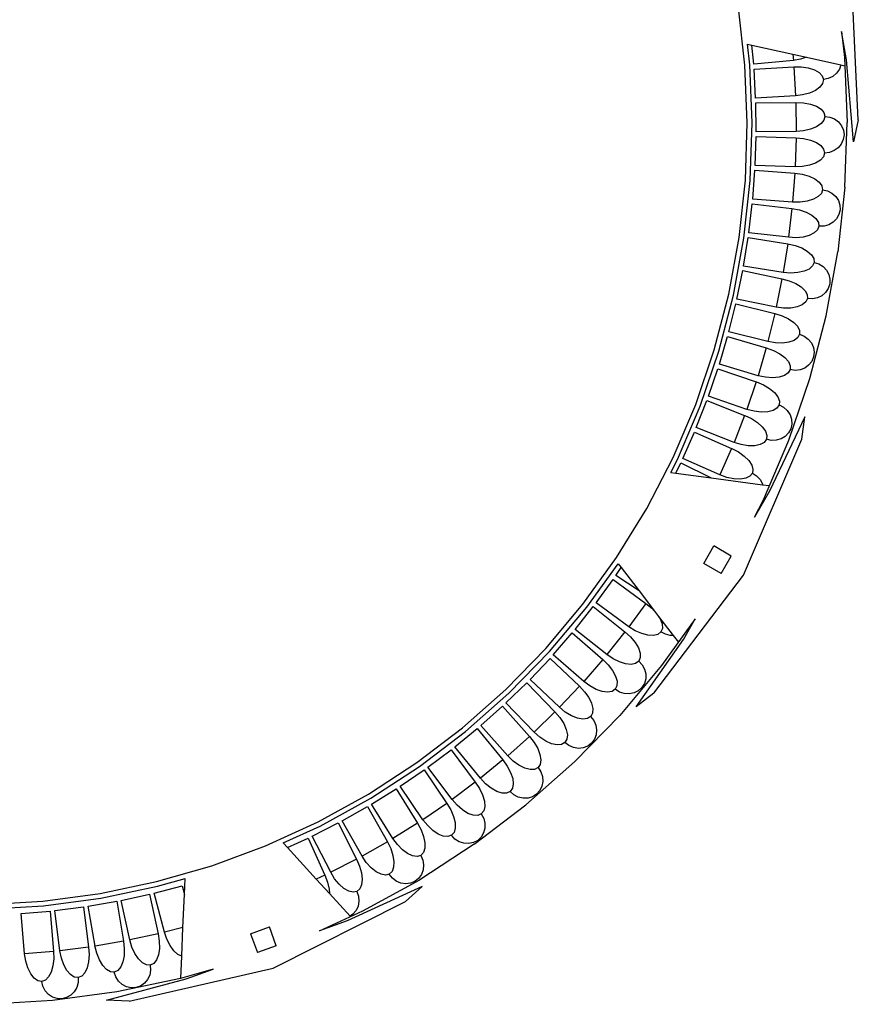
# Model space of a CAD drawing. Extents: x -761 to 761, y -265 to 265.
# Tile 7 of 19: x -471 to -388, y 89 to 186. Entities that reach past the tile are written whole.
import ezdxf

# ---------------------------------------------------------------- set-up
doc = ezdxf.new("R2010")
doc.units = 0
doc.header["$MEASUREMENT"] = 0
doc.layers.get('0').update_dxf_attribs({"linetype": 'CONTINUOUS'})

msp = doc.modelspace()

# ---------------------------------------------------------------- linework, layer by layer
for p, q in [((-387.955, 176.439), (-388.669, 191.114)), ((-399.208, 181.864), (-399.861, 187.542)), ((-389.133, 182.398), (-389.627, 185.214)), ((-389.627, 185.214), (-389.33, 182.63)), ((-398.733, 181.901), (-398.968, 183.939)), ((-398.968, 183.939), (-398.529, 183.842)), ((-398.345, 181.95), (-398.529, 183.842)), ((-398.529, 183.842), (-394.46, 182.943)), ((-394.46, 182.943), (-394.4, 182.332)), ((-394.46, 182.943), (-393.101, 182.643)), ((-398.977, 176.153), (-399.208, 181.864)), ((-398.501, 176.154), (-398.733, 181.901)), ((-394.4, 182.329), (-398.345, 181.95)), ((-394.4, 182.332), (-394.421, 182.329)), ((-393.686, 182.456), (-394.4, 182.332)), ((-394.4, 182.332), (-394.4, 182.329)), ((-393.101, 182.643), (-393.686, 182.456)), ((-393.101, 182.643), (-389.689, 181.89)), ((-389.689, 181.89), (-389.838, 181.465)), ((-389.689, 181.89), (-389.297, 181.803)), ((-389.33, 182.63), (-389.069, 176.188)), ((-388.438, 174.243), (-389.133, 182.398)), ((-398.311, 181.48), (-394.354, 181.689)), ((-398.155, 178.603), (-398.311, 181.48)), ((-394.373, 181.689), (-394.354, 181.689)), ((-394.354, 181.689), (-394.353, 181.689)), ((-394.353, 181.689), (-394.197, 178.82)), ((-394.353, 181.689), (-393.627, 181.687)), ((-393.627, 181.687), (-392.928, 181.587)), ((-392.928, 181.587), (-392.321, 181.396)), ((-392.321, 181.396), (-391.85, 181.127)), ((-391.85, 181.127), (-391.545, 180.799)), ((-391.545, 180.799), (-391.428, 180.434)), ((-390.114, 181.067), (-390.489, 180.749)), ((-389.838, 181.465), (-390.114, 181.067)), ((-391.506, 180.056), (-391.774, 179.691)), ((-391.428, 180.434), (-391.506, 180.056)), ((-390.937, 180.533), (-391.428, 180.434)), ((-390.489, 180.749), (-390.937, 180.533)), ((-393.482, 178.913), (-394.197, 178.82)), ((-392.797, 179.1), (-393.482, 178.913)), ((-392.215, 179.365), (-392.797, 179.1)), ((-391.774, 179.691), (-392.215, 179.365)), ((-394.197, 178.817), (-398.155, 178.603)), ((-398.141, 178.133), (-394.154, 178.173)), ((-398.108, 175.252), (-398.141, 178.133)), ((-394.197, 178.82), (-394.222, 178.817)), ((-394.197, 178.82), (-394.197, 178.817)), ((-394.154, 178.173), (-394.132, 175.297)), ((-394.154, 178.173), (-393.409, 178.138)), ((-393.409, 178.138), (-392.715, 178.006)), ((-392.715, 178.006), (-392.118, 177.789)), ((-392.118, 177.789), (-391.659, 177.499)), ((-391.659, 177.499), (-391.369, 177.158)), ((-391.369, 177.158), (-391.268, 176.787)), ((-399.168, 170.44), (-398.977, 176.153)), ((-398.693, 170.407), (-398.501, 176.154)), ((-391.648, 176.061), (-392.102, 175.755)), ((-391.363, 176.413), (-391.648, 176.061)), ((-391.268, 176.784), (-391.363, 176.413)), ((-391.268, 176.787), (-391.268, 176.784)), ((-391.268, 176.784), (-390.772, 176.716)), ((-390.772, 176.716), (-390.312, 176.529)), ((-390.312, 176.529), (-389.918, 176.235)), ((-389.918, 176.235), (-389.618, 175.854)), ((-389.285, 169.743), (-389.069, 176.188)), ((-387.955, 176.439), (-388.438, 174.243)), ((-394.132, 175.297), (-398.108, 175.252)), ((-393.388, 175.36), (-394.132, 175.297)), ((-392.696, 175.516), (-393.388, 175.36)), ((-392.102, 175.755), (-392.696, 175.516)), ((-389.618, 175.854), (-389.432, 175.413)), ((-389.373, 174.942), (-389.445, 174.472)), ((-389.432, 175.413), (-389.373, 174.942)), ((-398.204, 171.91), (-398.114, 174.789)), ((-398.114, 174.789), (-394.14, 174.656)), ((-394.14, 174.656), (-394.241, 171.782)), ((-394.14, 174.656), (-393.397, 174.588)), ((-393.397, 174.588), (-392.709, 174.427)), ((-392.709, 174.427), (-392.122, 174.184)), ((-392.122, 174.184), (-391.676, 173.875)), ((-389.642, 174.036), (-389.952, 173.663)), ((-389.445, 174.472), (-389.642, 174.036)), ((-391.676, 173.875), (-391.401, 173.522)), ((-391.316, 173.147), (-391.427, 172.778)), ((-391.401, 173.522), (-391.316, 173.147)), ((-390.818, 173.203), (-391.316, 173.147)), ((-390.353, 173.379), (-390.818, 173.203)), ((-389.952, 173.663), (-390.353, 173.379)), ((-392.194, 172.152), (-392.797, 171.939)), ((-391.726, 172.438), (-392.194, 172.152)), ((-391.427, 172.778), (-391.726, 172.438)), ((-398.443, 168.566), (-398.23, 171.439)), ((-398.23, 171.439), (-394.254, 171.137)), ((-394.241, 171.782), (-398.204, 171.91)), ((-394.254, 171.137), (-394.482, 168.27)), ((-394.254, 171.137), (-393.515, 171.037)), ((-393.495, 171.812), (-394.241, 171.782)), ((-393.515, 171.037), (-392.835, 170.846)), ((-392.797, 171.939), (-393.495, 171.812)), ((-399.781, 164.757), (-399.168, 170.44)), ((-399.309, 164.689), (-398.693, 170.407)), ((-392.835, 170.846), (-392.259, 170.577)), ((-392.259, 170.577), (-391.826, 170.249)), ((-391.826, 170.249), (-391.567, 169.883)), ((-391.626, 169.141), (-391.94, 168.815)), ((-391.499, 169.503), (-391.626, 169.141)), ((-391.567, 169.883), (-391.499, 169.506)), ((-391.499, 169.506), (-391.499, 169.503)), ((-391.499, 169.503), (-391.011, 169.392)), ((-391.011, 169.392), (-390.569, 169.165)), ((-390.569, 169.165), (-390.202, 168.838)), ((-389.285, 169.743), (-389.976, 163.332)), ((-398.824, 165.237), (-398.489, 168.098)), ((-398.489, 168.098), (-394.545, 167.631)), ((-394.482, 168.27), (-398.443, 168.566)), ((-393.735, 168.268), (-394.482, 168.27)), ((-393.032, 168.363), (-393.735, 168.268)), ((-392.42, 168.55), (-393.032, 168.363)), ((-391.94, 168.815), (-392.42, 168.55)), ((-390.202, 168.838), (-389.936, 168.433)), ((-389.936, 168.433), (-389.789, 167.978)), ((-394.545, 167.631), (-394.895, 164.777)), ((-394.545, 167.631), (-393.811, 167.5)), ((-393.811, 167.5), (-393.14, 167.28)), ((-393.14, 167.28), (-392.576, 166.987)), ((-389.771, 167.503), (-389.883, 167.041)), ((-389.789, 167.978), (-389.771, 167.503)), ((-392.576, 166.987), (-392.158, 166.64)), ((-392.158, 166.64), (-391.914, 166.264)), ((-391.914, 166.264), (-391.862, 165.884)), ((-390.459, 166.279), (-390.883, 166.031)), ((-390.118, 166.624), (-390.459, 166.279)), ((-389.883, 167.041), (-390.118, 166.624)), ((-394.895, 164.777), (-398.824, 165.237)), ((-392.333, 165.213), (-392.823, 164.968)), ((-392.005, 165.525), (-392.333, 165.213)), ((-391.862, 165.884), (-392.005, 165.525)), ((-391.362, 165.896), (-391.862, 165.884)), ((-390.883, 166.031), (-391.362, 165.896)), ((-400.811, 159.135), (-399.781, 164.757)), ((-400.346, 159.032), (-399.309, 164.689)), ((-399.348, 161.926), (-398.89, 164.77)), ((-398.89, 164.77), (-394.961, 164.135)), ((-394.15, 164.742), (-394.895, 164.777)), ((-393.443, 164.808), (-394.15, 164.742)), ((-392.823, 164.968), (-393.443, 164.808)), ((-394.961, 164.135), (-395.422, 161.296)), ((-394.961, 164.135), (-394.233, 163.975)), ((-394.233, 163.975), (-393.57, 163.729)), ((-393.57, 163.729), (-393.018, 163.414)), ((-393.018, 163.414), (-392.614, 163.052)), ((-391.138, 156.99), (-389.976, 163.332)), ((-392.614, 163.052), (-392.385, 162.667)), ((-392.349, 162.282), (-392.505, 161.932)), ((-392.385, 162.667), (-392.348, 162.285)), ((-392.348, 162.285), (-392.349, 162.282)), ((-392.349, 162.282), (-391.871, 162.131)), ((-400.01, 158.649), (-399.432, 161.471)), ((-399.432, 161.471), (-395.537, 160.665)), ((-395.422, 161.296), (-399.348, 161.926)), ((-394.678, 161.233), (-395.422, 161.296)), ((-393.969, 161.271), (-394.678, 161.233)), ((-393.344, 161.407), (-393.969, 161.271)), ((-392.844, 161.633), (-393.344, 161.407)), ((-392.505, 161.932), (-392.844, 161.633)), ((-391.871, 162.131), (-391.449, 161.869)), ((-391.449, 161.869), (-391.11, 161.513)), ((-391.11, 161.513), (-390.878, 161.088)), ((-395.537, 160.665), (-396.119, 157.849)), ((-395.537, 160.665), (-394.816, 160.474)), ((-394.816, 160.474), (-394.165, 160.2)), ((-390.878, 161.088), (-390.769, 160.622)), ((-390.769, 160.622), (-390.79, 160.148)), ((-394.165, 160.2), (-393.627, 159.862)), ((-393.627, 159.862), (-393.238, 159.482)), ((-393.238, 159.482), (-393.027, 159.088)), ((-391.207, 159.299), (-391.575, 158.984)), ((-390.939, 159.696), (-391.207, 159.299)), ((-390.79, 160.148), (-390.939, 159.696)), ((-402.254, 153.604), (-400.811, 159.135)), ((-401.798, 153.467), (-400.346, 159.032)), ((-396.119, 157.849), (-400.01, 158.649)), ((-393.177, 158.359), (-393.529, 158.074)), ((-393.006, 158.704), (-393.177, 158.359)), ((-393.027, 159.088), (-393.006, 158.704)), ((-392.506, 158.676), (-393.006, 158.704)), ((-392.018, 158.771), (-392.506, 158.676)), ((-391.575, 158.984), (-392.018, 158.771)), ((-400.813, 155.395), (-400.115, 158.19)), ((-400.115, 158.19), (-396.236, 157.214)), ((-395.379, 157.754), (-396.119, 157.849)), ((-394.669, 157.761), (-395.379, 157.754)), ((-394.038, 157.87), (-394.669, 157.761)), ((-393.529, 158.074), (-394.038, 157.87)), ((-396.236, 157.214), (-396.925, 154.422)), ((-396.236, 157.214), (-395.523, 156.996)), ((-395.523, 156.996), (-394.883, 156.697)), ((-394.883, 156.697), (-394.358, 156.339)), ((-392.766, 150.75), (-391.138, 156.99)), ((-396.925, 154.422), (-400.813, 155.395)), ((-394.358, 156.339), (-393.984, 155.945)), ((-393.984, 155.945), (-393.788, 155.543)), ((-393.788, 155.543), (-393.781, 155.159)), ((-401.755, 152.179), (-400.938, 154.941)), ((-400.938, 154.941), (-397.091, 153.802)), ((-396.189, 154.299), (-396.925, 154.422)), ((-394.329, 154.549), (-394.845, 154.365)), ((-393.966, 154.82), (-394.329, 154.549)), ((-393.782, 155.156), (-393.966, 154.82)), ((-393.781, 155.159), (-393.782, 155.156)), ((-393.782, 155.156), (-393.319, 154.967)), ((-393.319, 154.967), (-392.919, 154.672)), ((-392.919, 154.672), (-392.61, 154.29)), ((-404.102, 148.196), (-402.254, 153.604)), ((-403.657, 148.025), (-401.798, 153.467)), ((-397.091, 153.802), (-397.898, 151.042)), ((-397.091, 153.802), (-396.388, 153.553)), ((-396.388, 153.553), (-395.761, 153.228)), ((-395.479, 154.279), (-396.189, 154.299)), ((-394.845, 154.365), (-395.479, 154.279)), ((-392.61, 154.29), (-392.413, 153.847)), ((-392.413, 153.847), (-392.342, 153.374)), ((-395.761, 153.228), (-395.252, 152.847)), ((-395.252, 152.847), (-394.895, 152.438)), ((-392.586, 152.465), (-392.885, 152.091)), ((-392.401, 152.903), (-392.586, 152.465)), ((-392.342, 153.374), (-392.401, 152.903)), ((-402.833, 149.006), (-401.899, 151.73)), ((-401.899, 151.73), (-398.097, 150.423)), ((-397.898, 151.042), (-401.755, 152.179)), ((-394.726, 151.643), (-394.925, 151.313)), ((-394.895, 152.438), (-394.716, 152.027)), ((-394.716, 152.027), (-394.726, 151.643)), ((-394.231, 151.575), (-394.726, 151.643)), ((-393.736, 151.63), (-394.231, 151.575)), ((-393.277, 151.806), (-393.736, 151.63)), ((-392.885, 152.091), (-393.277, 151.806)), ((-397.168, 150.888), (-397.898, 151.042)), ((-396.46, 150.838), (-397.168, 150.888)), ((-395.823, 150.896), (-396.46, 150.838)), ((-395.299, 151.058), (-395.823, 150.896)), ((-394.925, 151.313), (-395.299, 151.058)), ((-394.851, 144.649), (-392.766, 150.75)), ((-398.097, 150.423), (-399.031, 147.698)), ((-398.073, 150.421), (-397.384, 150.138)), ((-397.384, 150.138), (-396.773, 149.782)), ((-396.773, 149.782), (-396.284, 149.377)), ((-404.042, 145.889), (-402.993, 148.572)), ((-402.993, 148.572), (-399.25, 147.102)), ((-399.031, 147.698), (-402.833, 149.006)), ((-396.284, 149.377), (-395.948, 148.95)), ((-395.948, 148.95), (-395.789, 148.531)), ((-406.344, 142.938), (-404.102, 148.196)), ((-405.913, 142.735), (-403.657, 148.025)), ((-398.294, 147.514), (-399.016, 147.704)), ((-396.419, 147.592), (-396.95, 147.456)), ((-396.033, 147.828), (-396.419, 147.592)), ((-395.819, 148.146), (-396.033, 147.828)), ((-395.818, 148.149), (-395.819, 148.146)), ((-395.819, 148.146), (-395.375, 147.916)), ((-395.789, 148.531), (-395.818, 148.149)), ((-395.375, 147.916), (-395.004, 147.585)), ((-395.004, 147.585), (-394.731, 147.176)), ((-399.25, 147.102), (-400.296, 144.428)), ((-399.238, 147.102), (-398.561, 146.79)), ((-398.561, 146.79), (-397.967, 146.408)), ((-397.59, 147.429), (-398.294, 147.514)), ((-396.95, 147.456), (-397.59, 147.429)), ((-393.262, 146.972), (-396.761, 139.573)), ((-394.731, 147.176), (-394.576, 146.717)), ((-394.576, 146.717), (-394.549, 146.239)), ((-393.576, 144.746), (-393.262, 146.972)), ((-400.299, 144.42), (-404.042, 145.889)), ((-397.967, 146.408), (-397.495, 145.982)), ((-397.495, 145.982), (-397.178, 145.542)), ((-394.651, 145.775), (-394.876, 145.357)), ((-394.549, 146.239), (-394.651, 145.775)), ((-405.386, 142.82), (-404.224, 145.455)), ((-404.224, 145.455), (-400.547, 143.827)), ((-399.368, 131.243), (-393.576, 144.746)), ((-397.38, 138.717), (-394.851, 144.649)), ((-397.082, 144.735), (-397.311, 144.424)), ((-397.178, 145.542), (-397.037, 145.116)), ((-397.037, 145.116), (-397.082, 144.735)), ((-396.595, 144.621), (-397.082, 144.735)), ((-395.625, 144.764), (-396.098, 144.631)), ((-395.208, 145.012), (-395.625, 144.764)), ((-394.876, 145.357), (-395.208, 145.012)), ((-400.547, 143.827), (-401.71, 141.192)), ((-400.53, 143.819), (-399.867, 143.479)), ((-400.296, 144.428), (-400.299, 144.42)), ((-399.583, 144.207), (-400.296, 144.428)), ((-398.883, 144.092), (-399.583, 144.207)), ((-398.243, 144.091), (-398.883, 144.092)), ((-397.707, 144.205), (-398.243, 144.091)), ((-397.311, 144.424), (-397.707, 144.205)), ((-396.098, 144.631), (-396.595, 144.621)), ((-408.968, 137.86), (-406.344, 142.938)), ((-406.584, 141.436), (-405.913, 142.735)), ((-401.71, 141.192), (-405.386, 142.82)), ((-399.867, 143.479), (-399.289, 143.073)), ((-399.289, 143.073), (-398.835, 142.628)), ((-406.091, 141.371), (-405.587, 142.394)), ((-405.587, 142.394), (-402.579, 140.905)), ((-398.835, 142.628), (-398.537, 142.174)), ((-398.537, 142.174), (-398.414, 141.743)), ((-398.414, 141.743), (-398.475, 141.364)), ((-406.584, 141.436), (-406.091, 141.371)), ((-406.091, 141.371), (-402.579, 140.905)), ((-402.579, 140.905), (-397.456, 140.225)), ((-400.996, 140.941), (-401.699, 141.192)), ((-400.301, 140.797), (-400.996, 140.941)), ((-399.662, 140.77), (-400.301, 140.797)), ((-399.121, 140.86), (-399.662, 140.77)), ((-398.717, 141.063), (-399.121, 140.86)), ((-398.477, 141.361), (-398.717, 141.063)), ((-398.475, 141.364), (-398.477, 141.361)), ((-398.477, 141.361), (-398.054, 141.094)), ((-398.054, 141.094), (-397.712, 140.733)), ((-397.712, 140.733), (-397.475, 140.303)), ((-397.475, 140.303), (-397.456, 140.225)), ((-397.456, 140.225), (-396.776, 140.135)), ((-396.761, 139.573), (-398.259, 137.018)), ((-411.961, 132.99), (-408.968, 137.86)), ((-398.259, 137.018), (-397.38, 138.717)), ((-403.306, 132.419), (-402.303, 134.149)), ((-400.572, 133.147), (-402.303, 134.149)), ((-415.304, 128.354), (-411.961, 132.99)), ((-401.575, 131.416), (-400.572, 133.147)), ((-414.929, 128.061), (-411.811, 132.383)), ((-412.029, 131.208), (-411.509, 131.991)), ((-411.811, 132.383), (-411.509, 131.991)), ((-411.509, 131.991), (-409.729, 129.675)), ((-401.575, 131.416), (-403.306, 132.419)), ((-409.729, 129.675), (-412.029, 131.208)), ((-408.249, 119.538), (-399.368, 131.243)), ((-413.993, 128.495), (-412.299, 130.822)), ((-412.299, 130.822), (-409.051, 128.45)), ((-409.729, 129.675), (-408.198, 127.683)), ((-418.982, 123.978), (-415.304, 128.354)), ((-418.628, 123.658), (-414.929, 128.061)), ((-416.071, 125.868), (-414.279, 128.121)), ((-414.279, 128.121), (-411.135, 125.611)), ((-410.745, 126.122), (-413.993, 128.495)), ((-409.051, 128.45), (-410.741, 126.127)), ((-409.04, 128.446), (-408.464, 127.972)), ((-408.464, 127.972), (-408.198, 127.683)), ((-408.198, 127.683), (-407.784, 127.143)), ((-407.784, 127.143), (-407.637, 126.92)), ((-407.784, 127.143), (-406.339, 125.264)), ((-410.741, 126.127), (-410.745, 126.122)), ((-410.108, 125.733), (-410.741, 126.127)), ((-407.637, 126.92), (-407.442, 126.414)), ((-404.148, 126.897), (-407.489, 122.265)), ((-407.442, 126.414), (-407.414, 125.966)), ((-405.323, 124.862), (-404.148, 126.897)), ((-418.254, 123.338), (-416.367, 125.513)), ((-416.367, 125.513), (-413.333, 122.871)), ((-412.927, 123.358), (-416.071, 125.868)), ((-411.135, 125.611), (-412.926, 123.361)), ((-411.135, 125.611), (-410.578, 125.116)), ((-410.578, 125.116), (-410.121, 124.577)), ((-409.459, 125.444), (-410.108, 125.733)), ((-408.84, 125.281), (-409.459, 125.444)), ((-408.293, 125.254), (-408.84, 125.281)), ((-407.854, 125.366), (-408.293, 125.254)), ((-407.555, 125.609), (-407.854, 125.366)), ((-407.414, 125.966), (-407.555, 125.609)), ((-407.112, 125.375), (-407.555, 125.609)), ((-406.629, 125.259), (-407.112, 125.375)), ((-406.339, 125.264), (-406.629, 125.259)), ((-406.339, 125.264), (-405.816, 124.584)), ((-410.121, 124.577), (-409.793, 124.032)), ((-410.03, 118.166), (-405.323, 124.862)), ((-422.972, 119.885), (-418.982, 123.978)), ((-422.643, 119.54), (-418.628, 123.658)), ((-415.22, 120.696), (-418.254, 123.338)), ((-412.926, 123.361), (-412.927, 123.358)), ((-412.308, 122.942), (-412.926, 123.361)), ((-409.793, 124.032), (-409.618, 123.518)), ((-409.618, 123.518), (-409.607, 123.071)), ((-420.548, 120.899), (-418.57, 122.99)), ((-418.57, 122.99), (-415.652, 120.221)), ((-413.333, 122.871), (-415.22, 120.696)), ((-413.335, 122.867), (-412.8, 122.348)), ((-412.8, 122.348), (-412.366, 121.79)), ((-411.672, 122.628), (-412.308, 122.942)), ((-411.059, 122.441), (-411.672, 122.628)), ((-407.489, 122.265), (-411.637, 117.328)), ((-410.513, 122.393), (-411.059, 122.441)), ((-410.071, 122.488), (-410.513, 122.393)), ((-409.764, 122.717), (-410.071, 122.488)), ((-409.762, 122.719), (-409.764, 122.717)), ((-409.764, 122.717), (-409.421, 122.352)), ((-409.607, 123.071), (-409.762, 122.719)), ((-409.421, 122.352), (-409.181, 121.917)), ((-412.366, 121.79), (-412.062, 121.232)), ((-412.062, 121.232), (-411.909, 120.711)), ((-409.181, 121.917), (-409.059, 121.441)), ((-409.059, 121.441), (-409.065, 120.957)), ((-422.944, 118.56), (-420.879, 120.565)), ((-420.879, 120.565), (-418.082, 117.673)), ((-417.629, 118.129), (-420.548, 120.899)), ((-415.652, 120.221), (-417.628, 118.132)), ((-415.652, 120.221), (-415.14, 119.679)), ((-414.622, 120.25), (-415.221, 120.695)), ((-413.999, 119.909), (-414.622, 120.25)), ((-411.918, 120.263), (-412.087, 119.918)), ((-411.909, 120.711), (-411.918, 120.263)), ((-409.198, 120.497), (-409.448, 120.093)), ((-409.065, 120.957), (-409.198, 120.497)), ((-427.254, 116.098), (-422.972, 119.885)), ((-426.951, 115.73), (-422.643, 119.54)), ((-415.14, 119.679), (-414.73, 119.104)), ((-413.395, 119.696), (-413.999, 119.909)), ((-412.852, 119.625), (-413.395, 119.696)), ((-412.406, 119.701), (-412.852, 119.625)), ((-412.087, 119.918), (-412.406, 119.701)), ((-411.665, 119.649), (-412.087, 119.918)), ((-411.193, 119.494), (-411.665, 119.649)), ((-410.702, 119.462), (-411.193, 119.494)), ((-410.227, 119.557), (-410.702, 119.462)), ((-409.799, 119.772), (-410.227, 119.557)), ((-408.249, 119.538), (-410.03, 118.166)), ((-409.448, 120.093), (-409.799, 119.772)), ((-420.147, 115.668), (-422.944, 118.56)), ((-414.73, 119.104), (-414.45, 118.533)), ((-414.45, 118.533), (-414.319, 118.006)), ((-425.438, 116.325), (-423.289, 118.24)), ((-423.289, 118.24), (-420.618, 115.231)), ((-418.082, 117.673), (-420.142, 115.672)), ((-418.078, 117.674), (-417.59, 117.111)), ((-417.628, 118.132), (-417.629, 118.129)), ((-417.049, 117.662), (-417.628, 118.132)), ((-416.441, 117.295), (-417.049, 117.662)), ((-415.847, 117.056), (-416.441, 117.295)), ((-416.138, 112.711), (-411.637, 117.328)), ((-414.347, 117.559), (-414.531, 117.222)), ((-414.319, 118.006), (-414.347, 117.559)), ((-422.766, 113.316), (-425.438, 116.325)), ((-417.59, 117.111), (-417.205, 116.519)), ((-417.205, 116.519), (-416.95, 115.937)), ((-415.307, 116.962), (-415.847, 117.056)), ((-414.858, 117.018), (-415.307, 116.962)), ((-414.533, 117.22), (-414.858, 117.018)), ((-414.531, 117.222), (-414.533, 117.22)), ((-414.533, 117.22), (-414.222, 116.827)), ((-414.222, 116.827), (-414.02, 116.373)), ((-414.02, 116.373), (-413.94, 115.889)), ((-431.803, 112.637), (-427.254, 116.098)), ((-431.529, 112.248), (-426.951, 115.73)), ((-428.019, 114.205), (-425.79, 116.026)), ((-425.79, 116.026), (-423.25, 112.905)), ((-420.142, 115.672), (-420.147, 115.668)), ((-419.584, 115.177), (-420.142, 115.672)), ((-416.95, 115.937), (-416.842, 115.405)), ((-416.842, 115.405), (-416.889, 114.959)), ((-413.987, 115.406), (-414.158, 114.96)), ((-413.94, 115.889), (-413.987, 115.406)), ((-420.618, 115.231), (-422.765, 113.318)), ((-420.618, 115.231), (-420.154, 114.648)), ((-420.154, 114.648), (-419.794, 114.039)), ((-418.992, 114.785), (-419.584, 115.177)), ((-418.409, 114.521), (-418.992, 114.785)), ((-417.874, 114.403), (-418.409, 114.521)), ((-417.423, 114.441), (-417.874, 114.403)), ((-417.087, 114.63), (-417.423, 114.441)), ((-416.889, 114.959), (-417.087, 114.63)), ((-416.689, 114.326), (-417.087, 114.63)), ((-414.442, 114.579), (-414.819, 114.289)), ((-414.158, 114.96), (-414.442, 114.579)), ((-430.694, 112.192), (-428.39, 113.916)), ((-428.39, 113.916), (-425.985, 110.689)), ((-425.478, 111.084), (-428.019, 114.205)), ((-419.794, 114.039), (-419.564, 113.447)), ((-419.564, 113.447), (-419.479, 112.91)), ((-416.232, 114.131), (-416.689, 114.326)), ((-415.746, 114.057), (-416.232, 114.131)), ((-415.264, 114.112), (-415.746, 114.057)), ((-414.819, 114.289), (-415.264, 114.112)), ((-436.596, 109.522), (-431.803, 112.637)), ((-423.25, 112.905), (-425.478, 111.084)), ((-423.253, 112.901), (-422.814, 112.298)), ((-422.765, 113.318), (-422.766, 113.316)), ((-422.228, 112.8), (-422.765, 113.318)), ((-421.654, 112.383), (-422.228, 112.8)), ((-416.138, 112.711), (-420.968, 108.439)), ((-419.545, 112.467), (-419.757, 112.147)), ((-419.479, 112.91), (-419.545, 112.467)), ((-436.351, 109.114), (-431.529, 112.248)), ((-433.452, 110.296), (-431.077, 111.919)), ((-431.077, 111.919), (-428.812, 108.593)), ((-428.288, 108.966), (-430.694, 112.192)), ((-422.814, 112.298), (-422.481, 111.675)), ((-422.481, 111.675), (-422.277, 111.073)), ((-421.083, 112.094), (-421.654, 112.383)), ((-420.553, 111.954), (-421.083, 112.094)), ((-420.101, 111.972), (-420.553, 111.954)), ((-419.759, 112.145), (-420.101, 111.972)), ((-419.757, 112.147), (-419.759, 112.145)), ((-419.759, 112.145), (-419.483, 111.728)), ((-419.483, 111.728), (-419.321, 111.258)), ((-425.985, 110.689), (-428.288, 108.967)), ((-425.985, 110.689), (-425.572, 110.069)), ((-424.966, 110.541), (-425.481, 111.082)), ((-424.41, 110.1), (-424.966, 110.541)), ((-422.215, 110.534), (-422.299, 110.094)), ((-422.277, 111.073), (-422.215, 110.534)), ((-419.282, 110.768), (-419.37, 110.292)), ((-419.321, 111.258), (-419.282, 110.768)), ((-441.606, 106.77), (-436.596, 109.522)), ((-436.29, 108.52), (-433.847, 110.04)), ((-433.847, 110.04), (-431.726, 106.619)), ((-431.187, 106.969), (-433.452, 110.296)), ((-425.572, 110.069), (-425.266, 109.432)), ((-423.852, 109.787), (-424.41, 110.1)), ((-423.328, 109.624), (-423.852, 109.787)), ((-422.876, 109.623), (-423.328, 109.624)), ((-422.525, 109.783), (-422.876, 109.623)), ((-422.299, 110.094), (-422.525, 109.783)), ((-422.155, 109.446), (-422.525, 109.783)), ((-419.895, 109.506), (-420.295, 109.25)), ((-419.579, 109.861), (-419.895, 109.506)), ((-419.37, 110.292), (-419.579, 109.861)), ((-441.392, 106.344), (-436.351, 109.114)), ((-434.168, 105.099), (-436.29, 108.52)), ((-428.812, 108.593), (-431.184, 106.971)), ((-428.809, 108.593), (-428.423, 107.955)), ((-427.797, 108.405), (-428.288, 108.967)), ((-428.288, 108.967), (-428.288, 108.966)), ((-425.266, 109.432), (-425.087, 108.822)), ((-425.087, 108.822), (-425.048, 108.28)), ((-421.716, 109.212), (-422.155, 109.446)), ((-421.238, 109.098), (-421.716, 109.212)), ((-420.753, 109.111), (-421.238, 109.098)), ((-420.295, 109.25), (-420.753, 109.111)), ((-439.193, 106.87), (-436.688, 108.285)), ((-436.688, 108.285), (-434.714, 104.776)), ((-428.423, 107.955), (-428.145, 107.306)), ((-427.26, 107.94), (-427.797, 108.405)), ((-426.716, 107.604), (-427.26, 107.94)), ((-426.2, 107.419), (-426.716, 107.604)), ((-426.101, 104.535), (-420.968, 108.439)), ((-425.393, 107.542), (-425.748, 107.399)), ((-425.39, 107.544), (-425.393, 107.542)), ((-425.393, 107.542), (-425.154, 107.102)), ((-425.152, 107.844), (-425.39, 107.544)), ((-425.048, 108.28), (-425.152, 107.844)), ((-446.805, 104.394), (-441.606, 106.77)), ((-442.171, 105.343), (-439.608, 106.649)), ((-439.608, 106.649), (-437.786, 103.059)), ((-437.219, 103.362), (-439.193, 106.87)), ((-431.726, 106.619), (-434.168, 105.1)), ((-431.726, 106.619), (-431.368, 105.965)), ((-431.184, 106.971), (-431.187, 106.969)), ((-430.717, 106.389), (-431.184, 106.971)), ((-428.145, 107.306), (-427.993, 106.689)), ((-427.993, 106.689), (-427.977, 106.146)), ((-425.748, 107.399), (-426.2, 107.419)), ((-425.154, 107.102), (-425.032, 106.62)), ((-425.032, 106.62), (-425.035, 106.129)), ((-445.053, 104.672), (-441.392, 106.344)), ((-431.368, 105.965), (-431.117, 105.304)), ((-430.202, 105.901), (-430.717, 106.389)), ((-429.672, 105.542), (-430.202, 105.901)), ((-428.099, 105.715), (-428.35, 105.425)), ((-427.977, 106.146), (-428.099, 105.715)), ((-425.164, 105.662), (-425.409, 105.251)), ((-425.035, 106.129), (-425.164, 105.662)), ((-445.053, 104.672), (-444.632, 104.21)), ((-444.632, 104.21), (-442.595, 105.14)), ((-442.595, 105.14), (-440.928, 101.475)), ((-440.349, 101.754), (-442.171, 105.343)), ((-434.714, 104.776), (-437.219, 103.362)), ((-434.719, 104.772), (-434.389, 104.103)), ((-433.726, 104.498), (-434.168, 105.1)), ((-434.168, 105.1), (-434.168, 105.099)), ((-431.117, 105.304), (-430.991, 104.681)), ((-430.991, 104.681), (-430.999, 104.139)), ((-429.164, 105.335), (-429.672, 105.542)), ((-428.714, 105.295), (-429.164, 105.335)), ((-428.35, 105.425), (-428.714, 105.295)), ((-428.01, 105.057), (-428.35, 105.425)), ((-427.593, 104.787), (-428.01, 105.057)), ((-427.126, 104.632), (-427.593, 104.787)), ((-426.642, 104.603), (-427.126, 104.632)), ((-426.174, 104.703), (-426.642, 104.603)), ((-425.753, 104.924), (-426.174, 104.703)), ((-425.409, 105.251), (-425.753, 104.924)), ((-452.166, 102.41), (-446.805, 104.394)), ((-444.632, 104.21), (-441.781, 101.085)), ((-434.389, 104.103), (-434.167, 103.432)), ((-433.232, 103.989), (-433.726, 104.498)), ((-432.718, 103.607), (-433.232, 103.989)), ((-432.22, 103.379), (-432.718, 103.607)), ((-426.101, 104.535), (-431.507, 101.021)), ((-431.139, 103.713), (-431.402, 103.434)), ((-430.999, 104.139), (-431.139, 103.713)), ((-437.786, 103.059), (-440.349, 101.753)), ((-437.786, 103.059), (-437.485, 102.377)), ((-436.809, 102.739), (-437.224, 103.359)), ((-436.337, 102.209), (-436.809, 102.739)), ((-434.167, 103.432), (-434.069, 102.805)), ((-434.069, 102.805), (-434.099, 102.263)), ((-431.771, 103.32), (-432.22, 103.379)), ((-431.405, 103.432), (-431.771, 103.32)), ((-431.402, 103.434), (-431.405, 103.432)), ((-431.405, 103.432), (-431.204, 102.974)), ((-431.204, 102.974), (-431.124, 102.483)), ((-457.659, 100.826), (-452.166, 102.41)), ((-440.349, 101.753), (-440.349, 101.754)), ((-439.96, 101.117), (-440.349, 101.754)), ((-437.485, 102.377), (-437.292, 101.697)), ((-437.292, 101.697), (-437.22, 101.066)), ((-435.84, 101.805), (-436.337, 102.209)), ((-435.352, 101.556), (-435.84, 101.805)), ((-434.258, 101.844), (-434.533, 101.576)), ((-434.099, 102.263), (-434.258, 101.844)), ((-431.17, 101.994), (-431.338, 101.54)), ((-431.124, 102.483), (-431.17, 101.994)), ((-463.253, 99.652), (-457.659, 100.826)), ((-457.544, 100.364), (-454.801, 101.155)), ((-454.871, 99.563), (-454.801, 101.155)), ((-440.928, 101.475), (-441.781, 101.085)), ((-441.781, 101.085), (-440.459, 99.636)), ((-440.926, 101.475), (-440.655, 100.78)), ((-440.655, 100.78), (-440.491, 100.093)), ((-439.511, 100.567), (-439.96, 101.117)), ((-437.22, 101.066), (-437.273, 100.526)), ((-437.159, 97.916), (-431.507, 101.021)), ((-434.906, 101.478), (-435.352, 101.556)), ((-434.533, 101.576), (-434.906, 101.478)), ((-434.225, 101.181), (-434.533, 101.576)), ((-433.833, 100.875), (-434.225, 101.181)), ((-433.381, 100.681), (-433.833, 100.875)), ((-432.901, 100.611), (-433.381, 100.681)), ((-432.426, 100.671), (-432.901, 100.611)), ((-431.988, 100.855), (-432.426, 100.671)), ((-431.617, 101.151), (-431.988, 100.855)), ((-431.338, 101.54), (-431.617, 101.151)), ((-463.173, 99.183), (-457.544, 100.364)), ((-457.878, 99.691), (-455.097, 100.423)), ((-456.864, 95.821), (-457.878, 99.691)), ((-455.097, 100.423), (-454.871, 99.563)), ((-440.491, 100.093), (-440.459, 99.636)), ((-439.032, 100.143), (-439.511, 100.567)), ((-438.555, 99.873), (-439.032, 100.143)), ((-431.263, 100.357), (-438.699, 96.936)), ((-438.113, 99.776), (-438.555, 99.873)), ((-437.739, 99.857), (-438.113, 99.776)), ((-437.736, 99.858), (-437.739, 99.857)), ((-437.739, 99.857), (-437.578, 99.383)), ((-437.45, 100.114), (-437.736, 99.858)), ((-437.273, 100.526), (-437.45, 100.114)), ((-432.934, 98.853), (-431.263, 100.357)), ((-474.625, 98.558), (-468.919, 98.895)), ((-468.919, 98.895), (-463.253, 99.652)), ((-468.873, 98.421), (-463.173, 99.183)), ((-464.433, 98.393), (-461.599, 98.884)), ((-461.599, 98.884), (-460.915, 94.916)), ((-461.145, 98.972), (-458.335, 99.583)), ((-460.295, 95.048), (-461.145, 98.972)), ((-458.335, 99.583), (-457.482, 95.647)), ((-455.016, 96.28), (-454.871, 99.563)), ((-446.049, 92.229), (-432.934, 98.853)), ((-440.459, 99.636), (-438.43, 97.412)), ((-437.54, 98.887), (-437.627, 98.404)), ((-437.578, 99.383), (-437.54, 98.887)), ((-474.615, 98.082), (-468.873, 98.421)), ((-471.082, 97.66), (-468.217, 97.906)), ((-468.217, 97.906), (-467.875, 93.907)), ((-467.75, 97.956), (-464.898, 98.324)), ((-467.237, 93.974), (-467.75, 97.956)), ((-464.898, 98.324), (-464.383, 94.33)), ((-463.748, 94.425), (-464.433, 98.393)), ((-441.462, 95.95), (-437.159, 97.916)), ((-437.833, 97.965), (-438.145, 97.602)), ((-437.627, 98.404), (-437.833, 97.965)), ((-470.741, 93.674), (-471.082, 97.66)), ((-438.699, 96.936), (-441.462, 95.95)), ((-438.145, 97.602), (-438.43, 97.412)), ((-438.43, 97.412), (-438.381, 97.358)), ((-456.858, 95.796), (-456.864, 95.821)), ((-456.856, 95.797), (-456.864, 95.821)), ((-456.856, 95.797), (-456.858, 95.796)), ((-455.016, 96.28), (-456.856, 95.797)), ((-456.623, 95.115), (-456.856, 95.797)), ((-455.142, 93.421), (-455.016, 96.28)), ((-448.31, 95.661), (-446.43, 96.342)), ((-445.749, 94.462), (-446.43, 96.342)), ((-460.924, 94.914), (-463.748, 94.425)), ((-460.925, 94.927), (-460.924, 94.914)), ((-460.915, 94.916), (-460.924, 94.914)), ((-460.924, 94.914), (-460.842, 94.186)), ((-460.292, 95.036), (-460.295, 95.048)), ((-457.482, 95.647), (-460.292, 95.036)), ((-460.084, 94.332), (-460.292, 95.036)), ((-457.482, 95.647), (-457.368, 94.911)), ((-457.368, 94.911), (-457.356, 94.204)), ((-456.304, 94.481), (-456.623, 95.115)), ((-448.31, 95.661), (-447.629, 93.78)), ((-467.875, 93.894), (-470.737, 93.648)), ((-467.875, 93.907), (-467.875, 93.894)), ((-467.875, 93.907), (-467.874, 93.894)), ((-467.874, 93.894), (-467.875, 93.894)), ((-467.875, 93.894), (-467.856, 93.162)), ((-467.236, 93.972), (-467.237, 93.974)), ((-467.235, 93.961), (-467.236, 93.972)), ((-464.383, 94.33), (-467.235, 93.961)), ((-467.088, 93.243), (-467.235, 93.961)), ((-464.383, 94.33), (-464.332, 93.587)), ((-463.581, 93.725), (-463.761, 94.449)), ((-460.842, 94.186), (-460.861, 93.48)), ((-459.792, 93.685), (-460.084, 94.332)), ((-457.356, 94.204), (-457.45, 93.575)), ((-455.927, 93.963), (-456.304, 94.481)), ((-455.52, 93.596), (-455.927, 93.963)), ((-445.749, 94.462), (-447.629, 93.78)), ((-470.74, 93.665), (-470.741, 93.674)), ((-470.739, 93.648), (-470.74, 93.665)), ((-470.737, 93.648), (-470.74, 93.665)), ((-470.737, 93.648), (-470.739, 93.648)), ((-470.624, 92.936), (-470.737, 93.648)), ((-470.418, 92.257), (-470.624, 92.936)), ((-467.856, 93.162), (-467.935, 92.46)), ((-466.853, 92.573), (-467.088, 93.243)), ((-464.381, 92.882), (-464.528, 92.263)), ((-464.332, 93.587), (-464.381, 92.882)), ((-463.317, 93.066), (-463.581, 93.725)), ((-462.987, 92.518), (-463.317, 93.066)), ((-460.982, 92.856), (-461.195, 92.356)), ((-460.861, 93.48), (-460.982, 92.856)), ((-459.439, 93.152), (-459.792, 93.685)), ((-459.048, 92.768), (-459.439, 93.152)), ((-457.641, 93.068), (-457.918, 92.715)), ((-457.45, 93.575), (-457.641, 93.068)), ((-455.142, 93.421), (-455.52, 93.596)), ((-455.239, 91.22), (-455.142, 93.421)), ((-470.135, 91.683), (-470.418, 92.257)), ((-467.935, 92.46), (-468.108, 91.848)), ((-466.546, 92.011), (-466.853, 92.573)), ((-466.189, 91.595), (-466.546, 92.011)), ((-464.528, 92.263), (-464.762, 91.773)), ((-462.612, 92.117), (-462.987, 92.518)), ((-462.22, 91.892), (-462.612, 92.117)), ((-461.836, 91.858), (-462.22, 91.892)), ((-461.486, 92.016), (-461.836, 91.858)), ((-461.195, 92.356), (-461.486, 92.016)), ((-460.375, 88.968), (-446.049, 92.229)), ((-458.646, 92.56), (-459.048, 92.768)), ((-458.263, 92.541), (-458.646, 92.56)), ((-458.23, 92.042), (-458.321, 91.553)), ((-458.26, 92.542), (-458.263, 92.541)), ((-458.263, 92.541), (-458.23, 92.042)), ((-457.918, 92.715), (-458.26, 92.542)), ((-452.012, 92.15), (-455.267, 91.211)), ((-454.713, 91.167), (-452.012, 92.15)), ((-469.797, 91.252), (-470.135, 91.683)), ((-469.425, 90.994), (-469.797, 91.252)), ((-469.045, 90.927), (-469.425, 90.994)), ((-468.683, 91.055), (-469.045, 90.927)), ((-468.931, 90.439), (-469.045, 90.927)), ((-468.363, 91.369), (-468.683, 91.055)), ((-468.108, 91.848), (-468.363, 91.369)), ((-465.806, 91.354), (-466.189, 91.595)), ((-465.427, 91.302), (-465.806, 91.354)), ((-465.427, 91.302), (-465.437, 90.802)), ((-465.424, 91.303), (-465.427, 91.302)), ((-465.068, 91.446), (-465.424, 91.303)), ((-464.762, 91.773), (-465.068, 91.446)), ((-462.622, 89.062), (-454.713, 91.167)), ((-461.681, 91.381), (-461.836, 91.858)), ((-461.415, 90.961), (-461.681, 91.381)), ((-455.267, 91.211), (-461.579, 89.887)), ((-461.056, 90.625), (-461.415, 90.961)), ((-458.53, 91.109), (-458.843, 90.738)), ((-458.321, 91.553), (-458.53, 91.109)), ((-468.703, 89.998), (-468.931, 90.439)), ((-468.374, 89.632), (-468.703, 89.998)), ((-465.57, 90.323), (-465.816, 89.898)), ((-465.437, 90.802), (-465.57, 90.323)), ((-460.629, 90.396), (-461.056, 90.625)), ((-460.162, 90.291), (-460.629, 90.396)), ((-459.687, 90.315), (-460.162, 90.291)), ((-459.237, 90.468), (-459.687, 90.315)), ((-458.843, 90.738), (-459.237, 90.468)), ((-467.97, 89.033), (-474.407, 88.653)), ((-467.967, 89.368), (-468.374, 89.632)), ((-461.579, 89.887), (-467.97, 89.033)), ((-467.511, 89.222), (-467.967, 89.368)), ((-467.036, 89.206), (-467.511, 89.222)), ((-466.575, 89.32), (-467.036, 89.206)), ((-466.159, 89.556), (-466.575, 89.32)), ((-465.816, 89.898), (-466.159, 89.556)), ((-460.375, 88.968), (-462.622, 89.062))]:
    msp.add_line(p, q)

doc.saveas('drawing.dxf')
